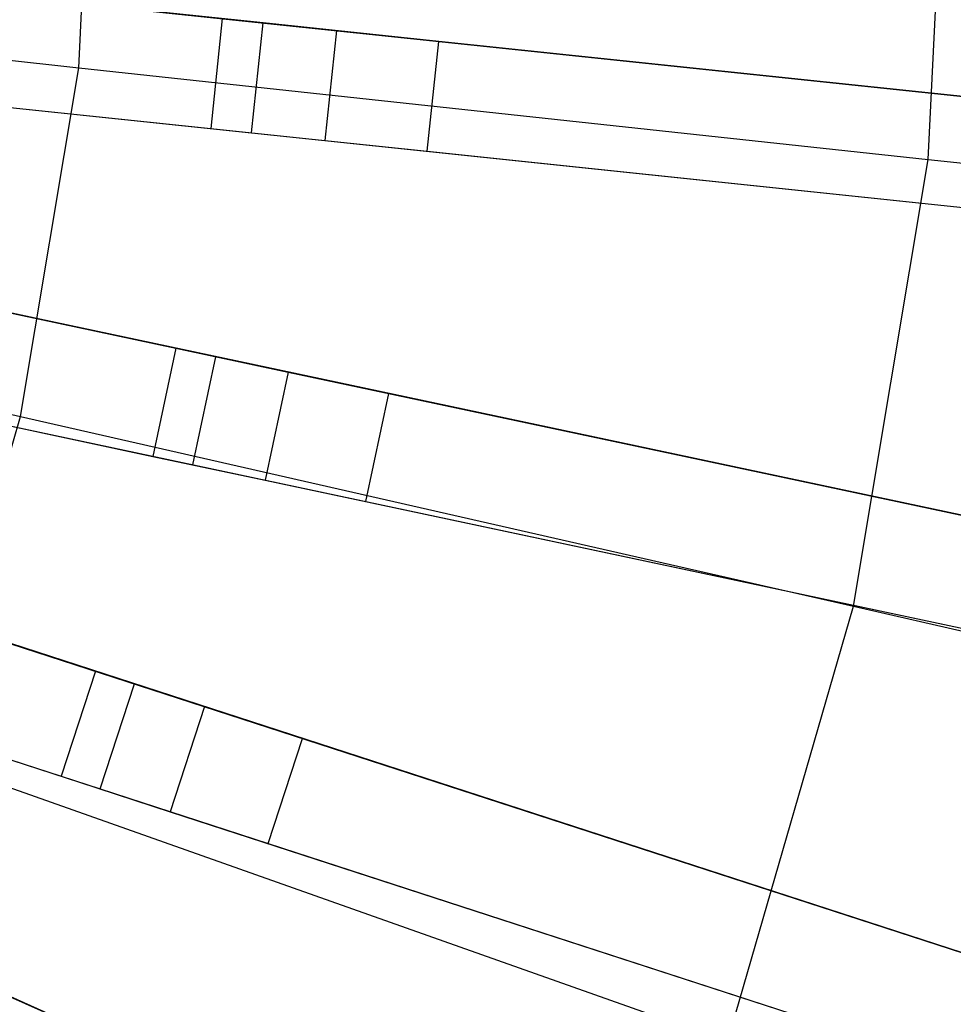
# Model space of a CAD drawing. Extents: x 1 to 71.1, y -35.1 to 35.1.
# Tile 54 of 85: x 40.1 to 41.3, y -1.7 to -0.4. Entities that reach past the tile are written whole.
import ezdxf

# ---------------------------------------------------------------- set-up
doc = ezdxf.new("R2010")
doc.units = 0
doc.header["$LTSCALE"] = 2.54
doc.layers.get('0').update_dxf_attribs({"color": 13, "linetype": 'CONTINUOUS'})

# ---------------------------------------------------------------- blocks, each defined once
blk = doc.blocks.new('LPUMPKIN_L_444_STL')
at = {"color": 0}
for p, q in [((41.2853, -0.5674, 209.5511), (41.3157, 0.0467, 209.5511)), ((41.2853, -0.5674, 209.5511), (41.3157, 0.0467, 209.5511)), ((40.1327, -0.443, 209.1785), (40.1564, 0.0365, 209.1785)), ((40.1327, -0.443, 209.1785), (40.1564, 0.0365, 209.1785)), ((42.7072, -0.6266, 49.4531), (38.9132, -0.2278, 49.6954)), ((42.7072, -0.6266, 49.4531), (38.9132, -0.2278, 49.6954)), ((38.9144, -0.2279, 49.8454), (42.7145, -0.6273, 49.6031)), ((38.9144, -0.2279, 49.8454), (42.7145, -0.6273, 49.6031)), ((40.3826, -0.3822, 20.6466), (39.2869, -0.2671, 20.6466)), ((40.3826, -0.3822, 20.6466), (39.2869, -0.2671, 20.6466)), ((38.9544, -0.3158, 208.8987), (40.1327, -0.443, 209.1785)), ((38.9544, -0.3158, 208.8987), (40.1327, -0.443, 209.1785)), ((38.8976, -0.377, 49.6954), (42.6915, -0.7757, 49.4531)), ((38.8976, -0.377, 49.6954), (42.6915, -0.7757, 49.4531)), ((38.8987, -0.3771, 49.8454), (42.6989, -0.7765, 49.6031)), ((38.8987, -0.3771, 49.8454), (42.6989, -0.7765, 49.6031)), ((40.3274, -0.3764, 20.4966), (40.3117, -0.5256, 20.4966)), ((40.3274, -0.3764, 20.4966), (40.3117, -0.5256, 20.4966)), ((40.3274, -0.3764, 20.4966), (40.4821, -0.3927, 20.3632)), ((40.3274, -0.3764, 20.4966), (40.4821, -0.3927, 20.3632)), ((40.3669, -0.5314, 20.6466), (40.3826, -0.3822, 20.6466)), ((40.3669, -0.5314, 20.6466), (40.3826, -0.3822, 20.6466)), ((40.6211, -0.4073, 20.441), (40.3826, -0.3822, 20.6466)), ((40.6211, -0.4073, 20.441), (40.3826, -0.3822, 20.6466)), ((40.4821, -0.3927, 20.3632), (40.4664, -0.5419, 20.3632)), ((40.4821, -0.3927, 20.3632), (40.4664, -0.5419, 20.3632)), ((40.4821, -0.3927, 20.3632), (41.7709, -0.5282, 11.961)), ((40.4821, -0.3927, 20.3632), (41.7709, -0.5282, 11.961)), ((40.6054, -0.5565, 20.441), (40.6211, -0.4073, 20.441)), ((40.6054, -0.5565, 20.441), (40.6211, -0.4073, 20.441)), ((41.9095, -0.5427, 12.0413), (40.6211, -0.4073, 20.441)), ((41.9095, -0.5427, 12.0413), (40.6211, -0.4073, 20.441)), ((39.2712, -0.4163, 20.6466), (40.3669, -0.5314, 20.6466)), ((39.2712, -0.4163, 20.6466), (40.3669, -0.5314, 20.6466)), ((39.333, -0.4227, 20.4966), (40.3117, -0.5256, 20.4966)), ((39.333, -0.4227, 20.4966), (40.3117, -0.5256, 20.4966)), ((40.0535, -0.9165, 209.1785), (40.1327, -0.443, 209.1785)), ((40.0535, -0.9165, 209.1785), (40.1327, -0.443, 209.1785)), ((40.1327, -0.443, 209.1785), (41.2853, -0.5674, 209.5511)), ((40.1327, -0.443, 209.1785), (41.2853, -0.5674, 209.5511)), ((42.6059, -1.3214, 49.453), (38.8736, -0.5281, 49.6954)), ((42.6059, -1.3214, 49.453), (38.8736, -0.5281, 49.6954)), ((38.8747, -0.5283, 49.8454), (42.6132, -1.323, 49.603)), ((38.8747, -0.5283, 49.8454), (42.6132, -1.323, 49.603)), ((40.3117, -0.5256, 20.4966), (40.4664, -0.5419, 20.3632)), ((40.3117, -0.5256, 20.4966), (40.4664, -0.5419, 20.3632)), ((40.3669, -0.5314, 20.6466), (40.6054, -0.5565, 20.441)), ((40.3669, -0.5314, 20.6466), (40.6054, -0.5565, 20.441)), ((40.4664, -0.5419, 20.3632), (41.7552, -0.6773, 11.961)), ((40.4664, -0.5419, 20.3632), (41.7552, -0.6773, 11.961)), ((40.6054, -0.5565, 20.441), (41.8938, -0.6919, 12.0413)), ((40.6054, -0.5565, 20.441), (41.8938, -0.6919, 12.0413)), ((41.1839, -1.1739, 209.5511), (41.2853, -0.5674, 209.5511)), ((41.1839, -1.1739, 209.5511), (41.2853, -0.5674, 209.5511)), ((41.2853, -0.5674, 209.5511), (42.4051, -0.6883, 210.0142)), ((41.2853, -0.5674, 209.5511), (42.4051, -0.6883, 210.0142)), ((40.3188, -0.8353, 20.6466), (39.2411, -0.6062, 20.6466)), ((40.3188, -0.8353, 20.6466), (39.2411, -0.6062, 20.6466)), ((39.3019, -0.6191, 20.4966), (40.2645, -0.8238, 20.4966)), ((39.3019, -0.6191, 20.4966), (40.2645, -0.8238, 20.4966)), ((38.8979, -0.6534, 208.8987), (40.0535, -0.9165, 209.1785)), ((38.8979, -0.6534, 208.8987), (40.0535, -0.9165, 209.1785)), ((38.8424, -0.6748, 49.6954), (42.5747, -1.4682, 49.453)), ((38.8424, -0.6748, 49.6954), (42.5747, -1.4682, 49.453)), ((38.8435, -0.6751, 49.8454), (42.582, -1.4697, 49.603)), ((38.8435, -0.6751, 49.8454), (42.582, -1.4697, 49.603)), ((39.2099, -0.7529, 20.6466), (40.2876, -0.982, 20.6466)), ((39.2099, -0.7529, 20.6466), (40.2876, -0.982, 20.6466)), ((39.2707, -0.7659, 20.4966), (40.2333, -0.9705, 20.4966)), ((39.2707, -0.7659, 20.4966), (40.2333, -0.9705, 20.4966)), ((42.4325, -2.002, 49.4529), (38.8028, -0.8226, 49.6954)), ((42.4325, -2.002, 49.4529), (38.8028, -0.8226, 49.6954)), ((38.8039, -0.823, 49.8454), (42.4396, -2.0043, 49.603)), ((38.8039, -0.823, 49.8454), (42.4396, -2.0043, 49.603)), ((40.2645, -0.8238, 20.4966), (40.2333, -0.9705, 20.4966)), ((40.2645, -0.8238, 20.4966), (40.2333, -0.9705, 20.4966)), ((40.2645, -0.8238, 20.4966), (40.4166, -0.8561, 20.3632)), ((40.2645, -0.8238, 20.4966), (40.4166, -0.8561, 20.3632)), ((40.2876, -0.982, 20.6466), (40.3188, -0.8353, 20.6466)), ((40.2876, -0.982, 20.6466), (40.3188, -0.8353, 20.6466)), ((40.5534, -0.8852, 20.441), (40.3188, -0.8353, 20.6466)), ((40.5534, -0.8852, 20.441), (40.3188, -0.8353, 20.6466)), ((40.4166, -0.8561, 20.3632), (40.3854, -1.0028, 20.3632)), ((40.4166, -0.8561, 20.3632), (40.3854, -1.0028, 20.3632)), ((40.4166, -0.8561, 20.3632), (41.6842, -1.1255, 11.961)), ((40.4166, -0.8561, 20.3632), (41.6842, -1.1255, 11.961)), ((40.5222, -1.0319, 20.441), (40.5534, -0.8852, 20.441)), ((40.5222, -1.0319, 20.441), (40.5534, -0.8852, 20.441)), ((41.8206, -1.1545, 12.0413), (40.5534, -0.8852, 20.441)), ((41.8206, -1.1545, 12.0413), (40.5534, -0.8852, 20.441)), ((39.9199, -1.3776, 209.1785), (40.0535, -0.9165, 209.1785)), ((39.9199, -1.3776, 209.1785), (40.0535, -0.9165, 209.1785)), ((40.0535, -0.9165, 209.1785), (41.1839, -1.1739, 209.5511)), ((40.0535, -0.9165, 209.1785), (41.1839, -1.1739, 209.5511)), ((40.208, -1.2792, 20.6466), (39.1601, -0.9387, 20.6466)), ((40.208, -1.2792, 20.6466), (39.1601, -0.9387, 20.6466)), ((39.2192, -0.9579, 20.4966), (40.1552, -1.262, 20.4966)), ((39.2192, -0.9579, 20.4966), (40.1552, -1.262, 20.4966)), ((38.7565, -0.9653, 49.6954), (42.3862, -2.1447, 49.4529)), ((38.7565, -0.9653, 49.6954), (42.3862, -2.1447, 49.4529)), ((38.7576, -0.9656, 49.8454), (42.3932, -2.1469, 49.603)), ((38.7576, -0.9656, 49.8454), (42.3932, -2.1469, 49.603)), ((40.2333, -0.9705, 20.4966), (40.3854, -1.0028, 20.3632)), ((40.2333, -0.9705, 20.4966), (40.3854, -1.0028, 20.3632)), ((40.2876, -0.982, 20.6466), (40.5222, -1.0319, 20.441)), ((40.2876, -0.982, 20.6466), (40.5222, -1.0319, 20.441)), ((40.3854, -1.0028, 20.3632), (41.653, -1.2722, 11.961)), ((40.3854, -1.0028, 20.3632), (41.653, -1.2722, 11.961)), ((40.5222, -1.0319, 20.441), (41.7894, -1.3012, 12.0413)), ((40.5222, -1.0319, 20.441), (41.7894, -1.3012, 12.0413)), ((39.1138, -1.0814, 20.6466), (40.1616, -1.4219, 20.6466)), ((39.1138, -1.0814, 20.6466), (40.1616, -1.4219, 20.6466)), ((42.1888, -2.6607, 49.4529), (38.7017, -1.1081, 49.6954)), ((42.1888, -2.6607, 49.4529), (38.7017, -1.1081, 49.6954)), ((38.7027, -1.1086, 49.8454), (42.1956, -2.6637, 49.6029)), ((38.7027, -1.1086, 49.8454), (42.1956, -2.6637, 49.6029)), ((39.1729, -1.1006, 20.4966), (40.1088, -1.4047, 20.4966)), ((39.1729, -1.1006, 20.4966), (40.1088, -1.4047, 20.4966)), ((41.0128, -1.7645, 209.5511), (41.1839, -1.1739, 209.5511)), ((41.0128, -1.7645, 209.5511), (41.1839, -1.1739, 209.5511)), ((41.1839, -1.1739, 209.5511), (42.2821, -1.4239, 210.0142)), ((41.1839, -1.1739, 209.5511), (42.2821, -1.4239, 210.0142)), ((40.1552, -1.262, 20.4966), (40.1088, -1.4047, 20.4966)), ((40.1552, -1.262, 20.4966), (40.1088, -1.4047, 20.4966)), ((40.1552, -1.262, 20.4966), (40.3031, -1.3101, 20.3632)), ((40.1552, -1.262, 20.4966), (40.3031, -1.3101, 20.3632)), ((40.1616, -1.4219, 20.6466), (40.208, -1.2792, 20.6466)), ((40.1616, -1.4219, 20.6466), (40.208, -1.2792, 20.6466)), ((40.436, -1.3533, 20.441), (40.208, -1.2792, 20.6466)), ((40.436, -1.3533, 20.441), (40.208, -1.2792, 20.6466)), ((40.3031, -1.3101, 20.3632), (40.2568, -1.4528, 20.3632)), ((40.3031, -1.3101, 20.3632), (40.2568, -1.4528, 20.3632)), ((40.3031, -1.3101, 20.3632), (41.5356, -1.7106, 11.961)), ((40.3031, -1.3101, 20.3632), (41.5356, -1.7106, 11.961)), ((40.3897, -1.496, 20.441), (40.436, -1.3533, 20.441)), ((40.3897, -1.496, 20.441), (40.436, -1.3533, 20.441)), ((41.6681, -1.7536, 12.0413), (40.436, -1.3533, 20.441)), ((41.6681, -1.7536, 12.0413), (40.436, -1.3533, 20.441)), ((39.9199, -1.3776, 209.1785), (41.0128, -1.7645, 209.5511)), ((39.9199, -1.3776, 209.1785), (41.0128, -1.7645, 209.5511)), ((40.1088, -1.4047, 20.4966), (40.2568, -1.4528, 20.3632)), ((40.1088, -1.4047, 20.4966), (40.2568, -1.4528, 20.3632)), ((40.1616, -1.4219, 20.6466), (40.3897, -1.496, 20.441)), ((40.1616, -1.4219, 20.6466), (40.3897, -1.496, 20.441)), ((40.2568, -1.4528, 20.3632), (41.4892, -1.8532, 11.961)), ((40.2568, -1.4528, 20.3632), (41.4892, -1.8532, 11.961)), ((40.3897, -1.496, 20.441), (41.6218, -1.8963, 12.0413)), ((40.3897, -1.496, 20.441), (41.6218, -1.8963, 12.0413)), ((40.0007, -1.6865, 20.4966), (40.1427, -1.7498, 20.3632)), ((40.0007, -1.6865, 20.4966), (40.1427, -1.7498, 20.3632)), ((40.2704, -1.8066, 20.441), (40.0514, -1.7091, 20.6466)), ((40.2704, -1.8066, 20.441), (40.0514, -1.7091, 20.6466))]:
    blk.add_line(p, q, dxfattribs=at)

msp = doc.modelspace()

# ---------------------------------------------------------------- block references
at = {"color": 253}
msp.add_blockref('LPUMPKIN_L_444_STL', (0, 0), dxfattribs=at)

doc.saveas('drawing.dxf')
